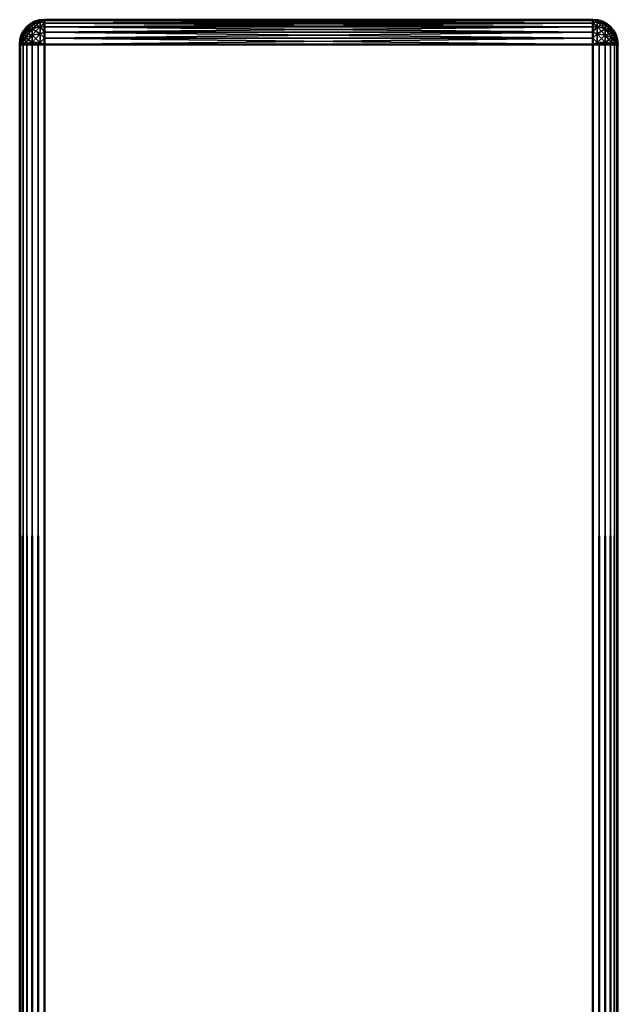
# Model space of a CAD drawing. Header units: millimetres. Extents: x -1 to 359, y -328 to 0.
# Tile 172 of 220: x -1 to 11, y -20 to 0. Entities that reach past the tile are written whole.
import ezdxf

# ---------------------------------------------------------------- set-up
doc = ezdxf.new("R2010")
doc.units = ezdxf.units.MM
doc.header["$MEASUREMENT"] = 0
doc.layers.add('0 Misc', color=7, linetype='Continuous', lineweight=35)

msp = doc.modelspace()

# ---------------------------------------------------------------- linework, layer by layer
at = {"layer": '0 Misc', "color": 160, "linetype": 'Continuous', "lineweight": 50}
for p, q in [((11, 0, 332), (0, 0, 332)), ((0, 0, 332), (0, 0)), ((11, 0), (11, 0, 332)), ((0, 0), (11, 0)), ((-0.5, -296.5), (-0.5, -0.5)), ((-0.5, -0.5), (-0.5, -0.5, 332)), ((-0.5, -0.5, 332), (-0.5, -296.5, 332)), ((0, -296.5, 332.5), (0, -0.5, 332.5)), ((0, -0.5, 332.5), (11, -0.5, 332.5)), ((11, -0.5, -0.5), (0, -0.5, -0.5)), ((0, -0.5, -0.5), (0, -296.5, -0.5)), ((11, -0.5, 332.5), (11, -296.5, 332.5)), ((11, -296.5, -0.5), (11, -0.5, -0.5))]:
    msp.add_line(p, q, dxfattribs=at).dxf.unprotected_set("ltscale", 0)
for centre, start, end in [((0, -0.5, 332), 90, 180), ((11, -0.5, 332), 0, 90)]:
    msp.add_arc(centre, 0.5, start, end, dxfattribs=at).dxf.unprotected_set("ltscale", 0)
at = {"layer": '0 Misc', "color": 160, "linetype": 'Continuous', "lineweight": 50, "extrusion": (1, 0, 0)}
for centre, start, end in [((-0.5, 332), 0, 90), ((-0.5, 332, 11), 0, 90), ((-0.5, 0), 270, 0), ((-0.5, 0, 11), 270, 0)]:
    msp.add_arc(centre, 0.5, start, end, dxfattribs=at).dxf.unprotected_set("ltscale", 0)
at = {"layer": '0 Misc', "color": 160, "linetype": 'Continuous', "lineweight": 50, "extrusion": (0, 0, -1)}
for centre, start, end in [((0, -0.5), 0, 90), ((-11, -0.5), 90, 180)]:
    msp.add_arc(centre, 0.5, start, end, dxfattribs=at).dxf.unprotected_set("ltscale", 0)
at = {"layer": '0 Misc', "color": 160, "linetype": 'Continuous', "lineweight": 50, "extrusion": (0, -1, 0)}
for centre, start, end in [((0, 332, 0.5), 90, 180), ((0, 0, 0.5), 180, 270), ((11, 332, 0.5), 0, 90), ((11, 0, 0.5), 270, 0)]:
    msp.add_arc(centre, 0.5, start, end, dxfattribs=at).dxf.unprotected_set("ltscale", 0)
at = {"layer": '0 Misc', "color": 7, "lineweight": 25}
for points, invisible_edges in [([(0, 0), (11, 0, 332), (11, 0)], 1), ([(0, 0), (0, 0, 332), (11, 0, 332)], 12), ([(-0.5, -296.5), (-0.5, -0.5, 332), (-0.5, -0.5)], 1), ([(-0.5, -296.5), (-0.5, -296.5, 332), (-0.5, -0.5, 332)], 12), ([(11, -296.5, 332.5), (0, -0.5, 332.5), (0, -296.5, 332.5)], 1), ([(11, -296.5, 332.5), (11, -0.5, 332.5), (0, -0.5, 332.5)], 12), ([(0, -296.5, -0.5), (11, -0.5, -0.5), (11, -296.5, -0.5)], 1), ([(0, -296.5, -0.5), (0, -0.5, -0.5), (11, -0.5, -0.5)], 12)]:
    msp.add_3dface(points, dxfattribs=dict(at, invisible_edges=invisible_edges))
for points in [[(-0.433, -0.25, 332), (-0.354, -0.146, 332), (-0.433, -0.25)], [(-0.433, -0.25), (-0.354, -0.146, 332), (-0.354, -0.146)], [(-0.383, -0.2, -0.116), (-0.433, -0.25), (-0.354, -0.146)], [(-0.433, -0.25, 332), (-0.383, -0.2, 332.116), (-0.354, -0.146, 332)], [(-0.25, -0.096, -0.156), (-0.25, -0.18, -0.292), (-0.383, -0.262, -0.217)], [(-0.383, -0.2, -0.116), (-0.25, -0.096, -0.156), (-0.383, -0.262, -0.217)], [(-0.383, -0.2, -0.116), (-0.354, -0.146), (-0.25, -0.096, -0.156)], [(-0.383, -0.2, 332.116), (-0.25, -0.18, 332.292), (-0.25, -0.096, 332.156)], [(-0.354, -0.146, 332), (-0.383, -0.2, 332.116), (-0.25, -0.096, 332.156)], [(-0.383, -0.357, -0.288), (-0.383, -0.262, -0.217), (-0.25, -0.18, -0.292)], [(-0.25, -0.18, -0.292), (-0.25, -0.307, -0.388), (-0.383, -0.357, -0.288)], [(-0.25, -0.307, 332.388), (-0.25, -0.18, 332.292), (-0.383, -0.262, 332.217)], [(-0.383, -0.262, 332.217), (-0.25, -0.18, 332.292), (-0.383, -0.2, 332.116)], [(-0.354, -0.146), (-0.354, -0.146, 332), (-0.25, -0.067, 332)], [(-0.25, -0.067), (-0.354, -0.146), (-0.25, -0.067, 332)], [(-0.354, -0.146), (-0.25, -0.067), (-0.25, -0.096, -0.156)], [(-0.354, -0.146, 332), (-0.25, -0.096, 332.156), (-0.25, -0.067, 332)], [(-0.129, -0.017), (-0.25, -0.067), (-0.25, -0.067, 332)], [(-0.129, -0.017, 332), (-0.129, -0.017), (-0.25, -0.067, 332)], [(-0.25, -0.096, -0.156), (-0.25, -0.067), (-0.129, -0.017)], [(-0.087, -0.041, -0.178), (-0.25, -0.096, -0.156), (-0.129, -0.017)], [(-0.25, -0.096, 332.156), (-0.087, -0.041, 332.178), (-0.129, -0.017, 332)], [(-0.25, -0.096, 332.156), (-0.129, -0.017, 332), (-0.25, -0.067, 332)], [(-0.25, -0.18, -0.292), (-0.25, -0.096, -0.156), (-0.087, -0.041, -0.178)], [(-0.087, -0.041, -0.178), (-0.087, -0.136, -0.332), (-0.25, -0.18, -0.292)], [(-0.087, -0.136, 332.332), (-0.087, -0.041, 332.178), (-0.25, -0.096, 332.156)], [(-0.25, -0.18, 332.292), (-0.087, -0.136, 332.332), (-0.25, -0.096, 332.156)], [(-0.25, -0.307, -0.388), (-0.25, -0.18, -0.292), (-0.087, -0.136, -0.332)], [(-0.25, -0.307, -0.388), (-0.087, -0.136, -0.332), (-0.087, -0.281, -0.441)], [(-0.087, -0.281, 332.441), (-0.087, -0.136, 332.332), (-0.25, -0.18, 332.292)], [(-0.25, -0.307, 332.388), (-0.087, -0.281, 332.441), (-0.25, -0.18, 332.292)], [(-0.129, -0.017, 332), (0, 0, 332), (-0.129, -0.017)], [(-0.129, -0.017), (0, 0, 332), (0, 0)], [(-0.129, -0.017), (0, 0), (0, -0.017, -0.129)], [(0, -0.017, 332.129), (0, 0, 332), (-0.129, -0.017, 332)], [(-0.087, -0.041, -0.178), (-0.129, -0.017), (0, -0.017, -0.129)], [(-0.087, -0.041, 332.178), (0, -0.017, 332.129), (-0.129, -0.017, 332)], [(-0.087, -0.041, -0.178), (0, -0.017, -0.129), (0, -0.067, -0.25)], [(-0.087, -0.041, 332.178), (0, -0.067, 332.25), (0, -0.017, 332.129)], [(-0.087, -0.136, -0.332), (-0.087, -0.041, -0.178), (0, -0.067, -0.25)], [(-0.087, -0.136, 332.332), (0, -0.067, 332.25), (-0.087, -0.041, 332.178)], [(-0.087, -0.136, -0.332), (0, -0.067, -0.25), (0, -0.146, -0.354)], [(-0.087, -0.136, 332.332), (0, -0.146, 332.354), (0, -0.067, 332.25)], [(0, -0.25, -0.433), (-0.087, -0.136, -0.332), (0, -0.146, -0.354)], [(-0.087, -0.136, -0.332), (0, -0.25, -0.433), (-0.087, -0.281, -0.441)], [(0, -0.25, 332.433), (0, -0.146, 332.354), (-0.087, -0.136, 332.332)], [(0, -0.25, 332.433), (-0.087, -0.136, 332.332), (-0.087, -0.281, 332.441)], [(11, -0.017, 332.129), (11, 0, 332), (0, -0.017, 332.129)], [(0, -0.017, 332.129), (11, 0, 332), (0, 0, 332)], [(0, 0), (11, 0), (11, -0.017, -0.129)], [(0, -0.017, -0.129), (0, 0), (11, -0.017, -0.129)], [(0, -0.017, 332.129), (0, -0.067, 332.25), (11, -0.067, 332.25)], [(11, -0.017, 332.129), (0, -0.017, 332.129), (11, -0.067, 332.25)], [(0, -0.067, -0.25), (0, -0.017, -0.129), (11, -0.017, -0.129)], [(11, -0.067, -0.25), (0, -0.067, -0.25), (11, -0.017, -0.129)], [(0, -0.146, 332.354), (11, -0.146, 332.354), (11, -0.067, 332.25)], [(0, -0.067, 332.25), (0, -0.146, 332.354), (11, -0.067, 332.25)], [(11, -0.067, -0.25), (11, -0.146, -0.354), (0, -0.067, -0.25)], [(0, -0.067, -0.25), (11, -0.146, -0.354), (0, -0.146, -0.354)], [(11, -0.25, 332.433), (11, -0.146, 332.354), (0, -0.25, 332.433)], [(0, -0.25, 332.433), (11, -0.146, 332.354), (0, -0.146, 332.354)], [(0, -0.146, -0.354), (11, -0.146, -0.354), (11, -0.25, -0.433)], [(0, -0.25, -0.433), (0, -0.146, -0.354), (11, -0.25, -0.433)], [(11.129, -0.017), (11, 0), (11.129, -0.017, 332)], [(11.129, -0.017, 332), (11, 0), (11, 0, 332)], [(11, -0.017, -0.129), (11, 0), (11.129, -0.017)], [(11.129, -0.017, 332), (11, 0, 332), (11, -0.017, 332.129)], [(11.087, -0.041, -0.178), (11, -0.017, -0.129), (11.129, -0.017)], [(11.087, -0.041, -0.178), (11, -0.067, -0.25), (11, -0.017, -0.129)], [(11.087, -0.041, 332.178), (11.129, -0.017, 332), (11, -0.017, 332.129)], [(11.087, -0.041, 332.178), (11, -0.017, 332.129), (11, -0.067, 332.25)], [(11.087, -0.136, -0.332), (11, -0.067, -0.25), (11.087, -0.041, -0.178)], [(11.087, -0.136, 332.332), (11.087, -0.041, 332.178), (11, -0.067, 332.25)], [(11.087, -0.136, -0.332), (11, -0.146, -0.354), (11, -0.067, -0.25)], [(11.087, -0.136, 332.332), (11, -0.067, 332.25), (11, -0.146, 332.354)], [(11, -0.25, -0.433), (11, -0.146, -0.354), (11.087, -0.136, -0.332)], [(11, -0.25, -0.433), (11.087, -0.136, -0.332), (11.087, -0.281, -0.441)], [(11, -0.25, 332.433), (11.087, -0.136, 332.332), (11, -0.146, 332.354)], [(11.087, -0.136, 332.332), (11, -0.25, 332.433), (11.087, -0.281, 332.441)], [(11.25, -0.096, -0.156), (11.087, -0.041, -0.178), (11.129, -0.017)], [(11.087, -0.041, 332.178), (11.25, -0.096, 332.156), (11.129, -0.017, 332)], [(11.087, -0.136, -0.332), (11.087, -0.041, -0.178), (11.25, -0.096, -0.156)], [(11.25, -0.18, 332.292), (11.25, -0.096, 332.156), (11.087, -0.041, 332.178)], [(11.087, -0.041, 332.178), (11.087, -0.136, 332.332), (11.25, -0.18, 332.292)], [(11.25, -0.18, -0.292), (11.087, -0.136, -0.332), (11.25, -0.096, -0.156)], [(11.087, -0.281, -0.441), (11.087, -0.136, -0.332), (11.25, -0.18, -0.292)], [(11.25, -0.307, 332.388), (11.25, -0.18, 332.292), (11.087, -0.136, 332.332)], [(11.25, -0.307, 332.388), (11.087, -0.136, 332.332), (11.087, -0.281, 332.441)], [(11.25, -0.307, -0.388), (11.087, -0.281, -0.441), (11.25, -0.18, -0.292)], [(11.129, -0.017, 332), (11.25, -0.067, 332), (11.25, -0.067)], [(11.129, -0.017), (11.129, -0.017, 332), (11.25, -0.067)], [(11.25, -0.096, -0.156), (11.129, -0.017), (11.25, -0.067)], [(11.25, -0.096, 332.156), (11.25, -0.067, 332), (11.129, -0.017, 332)], [(11.354, -0.146, 332), (11.354, -0.146), (11.25, -0.067)], [(11.25, -0.067, 332), (11.354, -0.146, 332), (11.25, -0.067)], [(11.354, -0.146), (11.25, -0.096, -0.156), (11.25, -0.067)], [(11.354, -0.146, 332), (11.25, -0.067, 332), (11.25, -0.096, 332.156)], [(11.383, -0.2, -0.116), (11.25, -0.18, -0.292), (11.25, -0.096, -0.156)], [(11.354, -0.146), (11.383, -0.2, -0.116), (11.25, -0.096, -0.156)], [(11.25, -0.096, 332.156), (11.25, -0.18, 332.292), (11.383, -0.262, 332.217)], [(11.383, -0.2, 332.116), (11.25, -0.096, 332.156), (11.383, -0.262, 332.217)], [(11.383, -0.2, 332.116), (11.354, -0.146, 332), (11.25, -0.096, 332.156)], [(11.25, -0.307, -0.388), (11.25, -0.18, -0.292), (11.383, -0.262, -0.217)], [(11.383, -0.262, -0.217), (11.25, -0.18, -0.292), (11.383, -0.2, -0.116)], [(11.383, -0.357, 332.288), (11.383, -0.262, 332.217), (11.25, -0.18, 332.292)], [(11.25, -0.18, 332.292), (11.25, -0.307, 332.388), (11.383, -0.357, 332.288)], [(11.433, -0.25), (11.354, -0.146), (11.433, -0.25, 332)], [(11.433, -0.25, 332), (11.354, -0.146), (11.354, -0.146, 332)], [(11.433, -0.25), (11.383, -0.2, -0.116), (11.354, -0.146)], [(11.383, -0.2, 332.116), (11.433, -0.25, 332), (11.354, -0.146, 332)], [(-0.47, -0.341, -0.062), (-0.5, -0.5), (-0.483, -0.371)], [(-0.47, -0.374, -0.115), (-0.5, -0.5), (-0.47, -0.341, -0.062)], [(-0.47, -0.341, 332.062), (-0.5, -0.5, 332), (-0.47, -0.374, 332.115)], [(-0.47, -0.341, 332.062), (-0.483, -0.371, 332), (-0.5, -0.5, 332)], [(-0.5, -0.5), (-0.5, -0.5, 332), (-0.483, -0.371, 332)], [(-0.483, -0.371), (-0.5, -0.5), (-0.483, -0.371, 332)], [(-0.47, -0.424, -0.153), (-0.5, -0.5), (-0.47, -0.374, -0.115)], [(-0.47, -0.374, 332.115), (-0.5, -0.5, 332), (-0.47, -0.424, 332.153)], [(-0.433, -0.25), (-0.483, -0.371), (-0.483, -0.371, 332)], [(-0.433, -0.25, 332), (-0.433, -0.25), (-0.483, -0.371, 332)], [(-0.433, -0.25), (-0.47, -0.341, -0.062), (-0.483, -0.371)], [(-0.483, -0.371, 332), (-0.47, -0.341, 332.062), (-0.433, -0.25, 332)], [(-0.47, -0.374, -0.115), (-0.47, -0.341, -0.062), (-0.383, -0.2, -0.116)], [(-0.383, -0.2, -0.116), (-0.47, -0.341, -0.062), (-0.433, -0.25)], [(-0.47, -0.374, -0.115), (-0.383, -0.2, -0.116), (-0.383, -0.262, -0.217)], [(-0.383, -0.2, 332.116), (-0.433, -0.25, 332), (-0.47, -0.341, 332.062)], [(-0.383, -0.262, 332.217), (-0.383, -0.2, 332.116), (-0.47, -0.341, 332.062)], [(-0.383, -0.262, -0.217), (-0.47, -0.424, -0.153), (-0.47, -0.374, -0.115)], [(-0.383, -0.262, -0.217), (-0.383, -0.357, -0.288), (-0.47, -0.424, -0.153)], [(-0.47, -0.341, 332.062), (-0.47, -0.374, 332.115), (-0.383, -0.262, 332.217)], [(-0.383, -0.262, 332.217), (-0.47, -0.374, 332.115), (-0.383, -0.357, 332.288)], [(-0.47, -0.484, -0.17), (-0.47, -0.424, -0.153), (-0.383, -0.357, -0.288)], [(-0.383, -0.357, -0.288), (-0.383, -0.47, -0.32), (-0.47, -0.484, -0.17)], [(-0.47, -0.374, 332.115), (-0.47, -0.424, 332.153), (-0.383, -0.357, 332.288)], [(-0.383, -0.357, 332.288), (-0.47, -0.424, 332.153), (-0.383, -0.47, 332.32)], [(-0.383, -0.262, 332.217), (-0.383, -0.357, 332.288), (-0.25, -0.307, 332.388)], [(-0.383, -0.47, -0.32), (-0.383, -0.357, -0.288), (-0.25, -0.307, -0.388)], [(-0.25, -0.46, -0.431), (-0.383, -0.47, -0.32), (-0.25, -0.307, -0.388)], [(-0.383, -0.357, 332.288), (-0.25, -0.46, 332.431), (-0.25, -0.307, 332.388)], [(-0.383, -0.357, 332.288), (-0.383, -0.47, 332.32), (-0.25, -0.46, 332.431)], [(-0.087, -0.281, -0.441), (-0.25, -0.46, -0.431), (-0.25, -0.307, -0.388)], [(-0.087, -0.281, -0.441), (-0.087, -0.455, -0.49), (-0.25, -0.46, -0.431)], [(-0.25, -0.307, 332.388), (-0.087, -0.455, 332.49), (-0.087, -0.281, 332.441)], [(-0.25, -0.46, 332.431), (-0.087, -0.455, 332.49), (-0.25, -0.307, 332.388)], [(0, -0.371, -0.483), (-0.087, -0.281, -0.441), (0, -0.25, -0.433)], [(0, -0.25, 332.433), (-0.087, -0.281, 332.441), (0, -0.371, 332.483)], [(0, -0.371, -0.483), (-0.087, -0.455, -0.49), (-0.087, -0.281, -0.441)], [(-0.087, -0.455, 332.49), (0, -0.371, 332.483), (-0.087, -0.281, 332.441)], [(0, -0.5, -0.5), (-0.087, -0.455, -0.49), (0, -0.371, -0.483)], [(0, -0.371, 332.483), (-0.087, -0.455, 332.49), (0, -0.5, 332.5)], [(0, -0.25, 332.433), (0, -0.371, 332.483), (11, -0.371, 332.483)], [(11, -0.25, 332.433), (0, -0.25, 332.433), (11, -0.371, 332.483)], [(0, -0.371, -0.483), (0, -0.25, -0.433), (11, -0.25, -0.433)], [(11, -0.371, -0.483), (0, -0.371, -0.483), (11, -0.25, -0.433)], [(0, -0.5, 332.5), (11, -0.5, 332.5), (11, -0.371, 332.483)], [(0, -0.371, 332.483), (0, -0.5, 332.5), (11, -0.371, 332.483)], [(11, -0.371, -0.483), (11, -0.5, -0.5), (0, -0.371, -0.483)], [(0, -0.371, -0.483), (11, -0.5, -0.5), (0, -0.5, -0.5)], [(11, -0.25, -0.433), (11.087, -0.281, -0.441), (11, -0.371, -0.483)], [(11, -0.371, 332.483), (11.087, -0.281, 332.441), (11, -0.25, 332.433)], [(11.087, -0.455, -0.49), (11, -0.371, -0.483), (11.087, -0.281, -0.441)], [(11, -0.371, 332.483), (11.087, -0.455, 332.49), (11.087, -0.281, 332.441)], [(11, -0.371, -0.483), (11.087, -0.455, -0.49), (11, -0.5, -0.5)], [(11, -0.5, 332.5), (11.087, -0.455, 332.49), (11, -0.371, 332.483)], [(11.25, -0.307, -0.388), (11.087, -0.455, -0.49), (11.087, -0.281, -0.441)], [(11.087, -0.281, 332.441), (11.25, -0.46, 332.431), (11.25, -0.307, 332.388)], [(11.087, -0.281, 332.441), (11.087, -0.455, 332.49), (11.25, -0.46, 332.431)], [(11.25, -0.46, -0.431), (11.087, -0.455, -0.49), (11.25, -0.307, -0.388)], [(11.383, -0.262, -0.217), (11.383, -0.357, -0.288), (11.25, -0.307, -0.388)], [(11.383, -0.357, -0.288), (11.25, -0.46, -0.431), (11.25, -0.307, -0.388)], [(11.383, -0.47, 332.32), (11.383, -0.357, 332.288), (11.25, -0.307, 332.388)], [(11.25, -0.46, 332.431), (11.383, -0.47, 332.32), (11.25, -0.307, 332.388)], [(11.383, -0.357, -0.288), (11.383, -0.47, -0.32), (11.25, -0.46, -0.431)], [(11.383, -0.2, -0.116), (11.433, -0.25), (11.47, -0.341, -0.062)], [(11.383, -0.262, -0.217), (11.383, -0.2, -0.116), (11.47, -0.341, -0.062)], [(11.47, -0.374, 332.115), (11.47, -0.341, 332.062), (11.383, -0.2, 332.116)], [(11.383, -0.2, 332.116), (11.47, -0.341, 332.062), (11.433, -0.25, 332)], [(11.47, -0.374, 332.115), (11.383, -0.2, 332.116), (11.383, -0.262, 332.217)], [(11.47, -0.341, -0.062), (11.47, -0.374, -0.115), (11.383, -0.262, -0.217)], [(11.383, -0.262, -0.217), (11.47, -0.374, -0.115), (11.383, -0.357, -0.288)], [(11.383, -0.262, 332.217), (11.47, -0.424, 332.153), (11.47, -0.374, 332.115)], [(11.383, -0.262, 332.217), (11.383, -0.357, 332.288), (11.47, -0.424, 332.153)], [(11.47, -0.374, -0.115), (11.47, -0.424, -0.153), (11.383, -0.357, -0.288)], [(11.383, -0.357, -0.288), (11.47, -0.424, -0.153), (11.383, -0.47, -0.32)], [(11.47, -0.484, 332.17), (11.47, -0.424, 332.153), (11.383, -0.357, 332.288)], [(11.383, -0.357, 332.288), (11.383, -0.47, 332.32), (11.47, -0.484, 332.17)], [(11.433, -0.25, 332), (11.483, -0.371, 332), (11.483, -0.371)], [(11.433, -0.25), (11.433, -0.25, 332), (11.483, -0.371)], [(11.483, -0.371), (11.47, -0.341, -0.062), (11.433, -0.25)], [(11.433, -0.25, 332), (11.47, -0.341, 332.062), (11.483, -0.371, 332)], [(11.47, -0.341, -0.062), (11.5, -0.5), (11.47, -0.374, -0.115)], [(11.47, -0.341, -0.062), (11.483, -0.371), (11.5, -0.5)], [(11.47, -0.341, 332.062), (11.5, -0.5, 332), (11.483, -0.371, 332)], [(11.47, -0.374, 332.115), (11.5, -0.5, 332), (11.47, -0.341, 332.062)], [(11.47, -0.374, -0.115), (11.5, -0.5), (11.47, -0.424, -0.153)], [(11.47, -0.424, 332.153), (11.5, -0.5, 332), (11.47, -0.374, 332.115)], [(11.5, -0.5, 332), (11.5, -0.5), (11.483, -0.371)], [(11.483, -0.371, 332), (11.5, -0.5, 332), (11.483, -0.371)], [(-0.47, -0.484, -0.17), (-0.5, -0.5), (-0.47, -0.424, -0.153)], [(-0.47, -0.424, 332.153), (-0.5, -0.5, 332), (-0.47, -0.484, 332.17)], [(-0.483, -0.5, -0.129), (-0.5, -0.5), (-0.47, -0.484, -0.17)], [(-0.47, -0.484, 332.17), (-0.5, -0.5, 332), (-0.483, -0.5, 332.129)], [(-0.5, -0.5, 332), (-0.5, -296.5, 332), (-0.483, -296.5, 332.129)], [(-0.483, -0.5, 332.129), (-0.5, -0.5, 332), (-0.483, -296.5, 332.129)], [(-0.5, -296.5), (-0.5, -0.5), (-0.483, -0.5, -0.129)], [(-0.483, -296.5, -0.129), (-0.5, -296.5), (-0.483, -0.5, -0.129)], [(-0.433, -0.5, -0.25), (-0.483, -0.5, -0.129), (-0.47, -0.484, -0.17)], [(-0.47, -0.484, 332.17), (-0.483, -0.5, 332.129), (-0.433, -0.5, 332.25)], [(-0.433, -0.5, 332.25), (-0.483, -0.5, 332.129), (-0.483, -296.5, 332.129)], [(-0.433, -296.5, 332.25), (-0.433, -0.5, 332.25), (-0.483, -296.5, 332.129)], [(-0.433, -296.5, -0.25), (-0.483, -296.5, -0.129), (-0.483, -0.5, -0.129)], [(-0.433, -0.5, -0.25), (-0.433, -296.5, -0.25), (-0.483, -0.5, -0.129)], [(-0.383, -0.47, 332.32), (-0.47, -0.424, 332.153), (-0.47, -0.484, 332.17)], [(-0.433, -0.5, -0.25), (-0.47, -0.484, -0.17), (-0.383, -0.47, -0.32)], [(-0.47, -0.484, 332.17), (-0.433, -0.5, 332.25), (-0.383, -0.47, 332.32)], [(-0.433, -0.5, -0.25), (-0.383, -0.47, -0.32), (-0.354, -0.5, -0.354)], [(-0.354, -0.5, 332.354), (-0.383, -0.47, 332.32), (-0.433, -0.5, 332.25)], [(-0.433, -296.5, 332.25), (-0.354, -296.5, 332.354), (-0.433, -0.5, 332.25)], [(-0.433, -0.5, 332.25), (-0.354, -296.5, 332.354), (-0.354, -0.5, 332.354)], [(-0.433, -0.5, -0.25), (-0.354, -0.5, -0.354), (-0.433, -296.5, -0.25)], [(-0.433, -296.5, -0.25), (-0.354, -0.5, -0.354), (-0.354, -296.5, -0.354)], [(-0.354, -0.5, -0.354), (-0.383, -0.47, -0.32), (-0.25, -0.46, -0.431)], [(-0.383, -0.47, 332.32), (-0.354, -0.5, 332.354), (-0.25, -0.46, 332.431)], [(-0.354, -0.5, -0.354), (-0.25, -0.46, -0.431), (-0.25, -0.5, -0.433)], [(-0.354, -0.5, 332.354), (-0.25, -0.5, 332.433), (-0.25, -0.46, 332.431)], [(-0.354, -0.5, 332.354), (-0.354, -296.5, 332.354), (-0.25, -296.5, 332.433)], [(-0.25, -0.5, 332.433), (-0.354, -0.5, 332.354), (-0.25, -296.5, 332.433)], [(-0.354, -296.5, -0.354), (-0.354, -0.5, -0.354), (-0.25, -0.5, -0.433)], [(-0.25, -296.5, -0.433), (-0.354, -296.5, -0.354), (-0.25, -0.5, -0.433)], [(-0.087, -0.455, -0.49), (-0.129, -0.5, -0.483), (-0.25, -0.46, -0.431)], [(-0.25, -0.46, 332.431), (-0.129, -0.5, 332.483), (-0.087, -0.455, 332.49)], [(-0.25, -0.46, -0.431), (-0.129, -0.5, -0.483), (-0.25, -0.5, -0.433)], [(-0.25, -0.5, 332.433), (-0.129, -0.5, 332.483), (-0.25, -0.46, 332.431)], [(-0.129, -0.5, 332.483), (-0.25, -0.5, 332.433), (-0.25, -296.5, 332.433)], [(-0.129, -296.5, 332.483), (-0.129, -0.5, 332.483), (-0.25, -296.5, 332.433)], [(-0.129, -296.5, -0.483), (-0.25, -296.5, -0.433), (-0.25, -0.5, -0.433)], [(-0.129, -0.5, -0.483), (-0.129, -296.5, -0.483), (-0.25, -0.5, -0.433)], [(0, -0.5, -0.5), (-0.129, -0.5, -0.483), (-0.087, -0.455, -0.49)], [(-0.087, -0.455, 332.49), (-0.129, -0.5, 332.483), (0, -0.5, 332.5)], [(-0.129, -296.5, 332.483), (0, -296.5, 332.5), (-0.129, -0.5, 332.483)], [(-0.129, -0.5, 332.483), (0, -296.5, 332.5), (0, -0.5, 332.5)], [(-0.129, -0.5, -0.483), (0, -0.5, -0.5), (-0.129, -296.5, -0.483)], [(-0.129, -296.5, -0.483), (0, -0.5, -0.5), (0, -296.5, -0.5)], [(11.087, -0.455, -0.49), (11.129, -0.5, -0.483), (11, -0.5, -0.5)], [(11, -0.5, 332.5), (11.129, -0.5, 332.483), (11.087, -0.455, 332.49)], [(11.129, -0.5, 332.483), (11, -0.5, 332.5), (11.129, -296.5, 332.483)], [(11.129, -296.5, 332.483), (11, -0.5, 332.5), (11, -296.5, 332.5)], [(11.129, -296.5, -0.483), (11, -296.5, -0.5), (11.129, -0.5, -0.483)], [(11.129, -0.5, -0.483), (11, -296.5, -0.5), (11, -0.5, -0.5)], [(11.25, -0.46, -0.431), (11.129, -0.5, -0.483), (11.087, -0.455, -0.49)], [(11.087, -0.455, 332.49), (11.129, -0.5, 332.483), (11.25, -0.46, 332.431)], [(11.25, -0.5, -0.433), (11.129, -0.5, -0.483), (11.25, -0.46, -0.431)], [(11.25, -0.46, 332.431), (11.129, -0.5, 332.483), (11.25, -0.5, 332.433)], [(11.129, -296.5, 332.483), (11.25, -296.5, 332.433), (11.25, -0.5, 332.433)], [(11.129, -0.5, 332.483), (11.129, -296.5, 332.483), (11.25, -0.5, 332.433)], [(11.129, -0.5, -0.483), (11.25, -0.5, -0.433), (11.25, -296.5, -0.433)], [(11.129, -296.5, -0.483), (11.129, -0.5, -0.483), (11.25, -296.5, -0.433)], [(11.354, -0.5, -0.354), (11.25, -0.5, -0.433), (11.25, -0.46, -0.431)], [(11.383, -0.47, -0.32), (11.354, -0.5, -0.354), (11.25, -0.46, -0.431)], [(11.354, -0.5, 332.354), (11.25, -0.46, 332.431), (11.25, -0.5, 332.433)], [(11.354, -0.5, 332.354), (11.383, -0.47, 332.32), (11.25, -0.46, 332.431)], [(11.354, -296.5, 332.354), (11.354, -0.5, 332.354), (11.25, -0.5, 332.433)], [(11.25, -296.5, 332.433), (11.354, -296.5, 332.354), (11.25, -0.5, 332.433)], [(11.354, -0.5, -0.354), (11.354, -296.5, -0.354), (11.25, -296.5, -0.433)], [(11.25, -0.5, -0.433), (11.354, -0.5, -0.354), (11.25, -296.5, -0.433)], [(11.354, -0.5, -0.354), (11.383, -0.47, -0.32), (11.433, -0.5, -0.25)], [(11.433, -0.5, 332.25), (11.383, -0.47, 332.32), (11.354, -0.5, 332.354)], [(11.433, -0.5, 332.25), (11.354, -0.5, 332.354), (11.433, -296.5, 332.25)], [(11.433, -296.5, 332.25), (11.354, -0.5, 332.354), (11.354, -296.5, 332.354)], [(11.433, -296.5, -0.25), (11.354, -296.5, -0.354), (11.433, -0.5, -0.25)], [(11.433, -0.5, -0.25), (11.354, -296.5, -0.354), (11.354, -0.5, -0.354)], [(11.383, -0.47, -0.32), (11.47, -0.424, -0.153), (11.47, -0.484, -0.17)], [(11.47, -0.484, -0.17), (11.433, -0.5, -0.25), (11.383, -0.47, -0.32)], [(11.433, -0.5, 332.25), (11.47, -0.484, 332.17), (11.383, -0.47, 332.32)], [(11.47, -0.484, -0.17), (11.483, -0.5, -0.129), (11.433, -0.5, -0.25)], [(11.433, -0.5, 332.25), (11.483, -0.5, 332.129), (11.47, -0.484, 332.17)], [(11.433, -296.5, 332.25), (11.483, -296.5, 332.129), (11.483, -0.5, 332.129)], [(11.433, -0.5, 332.25), (11.433, -296.5, 332.25), (11.483, -0.5, 332.129)], [(11.433, -0.5, -0.25), (11.483, -0.5, -0.129), (11.483, -296.5, -0.129)], [(11.433, -296.5, -0.25), (11.433, -0.5, -0.25), (11.483, -296.5, -0.129)], [(11.47, -0.424, -0.153), (11.5, -0.5), (11.47, -0.484, -0.17)], [(11.47, -0.484, 332.17), (11.5, -0.5, 332), (11.47, -0.424, 332.153)], [(11.47, -0.484, -0.17), (11.5, -0.5), (11.483, -0.5, -0.129)], [(11.483, -0.5, 332.129), (11.5, -0.5, 332), (11.47, -0.484, 332.17)], [(11.5, -296.5, 332), (11.5, -0.5, 332), (11.483, -0.5, 332.129)], [(11.483, -296.5, 332.129), (11.5, -296.5, 332), (11.483, -0.5, 332.129)], [(11.5, -0.5), (11.5, -296.5), (11.483, -296.5, -0.129)], [(11.483, -0.5, -0.129), (11.5, -0.5), (11.483, -296.5, -0.129)]]:
    msp.add_3dface(points, dxfattribs=at)

doc.saveas('drawing.dxf')
